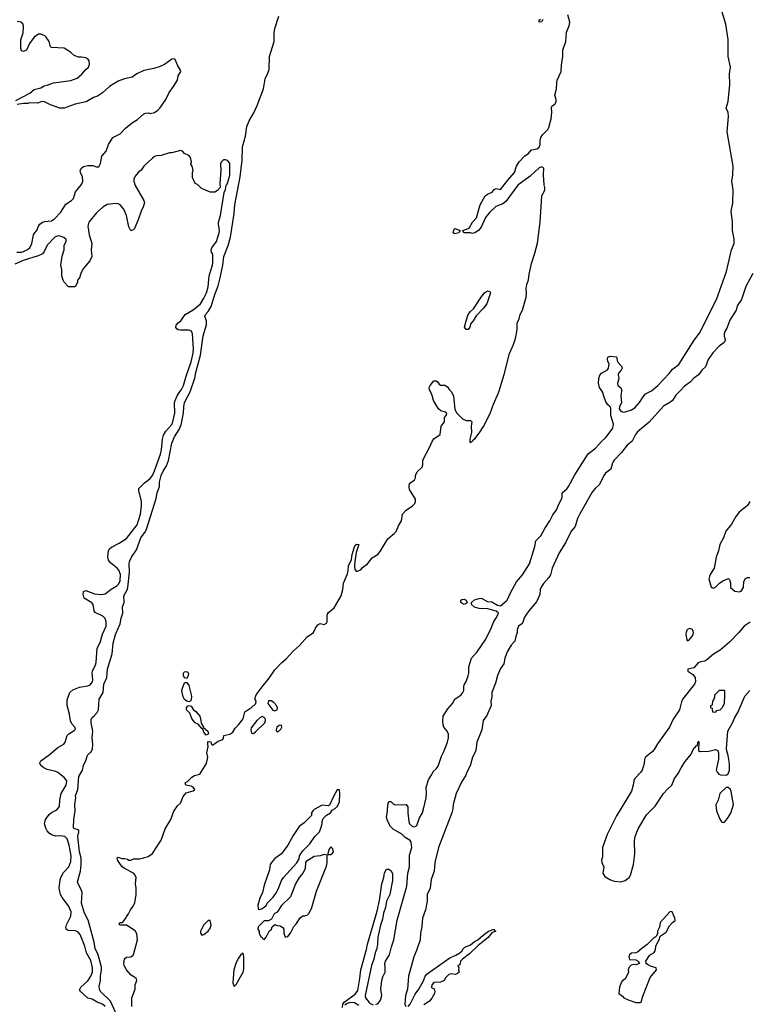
# Model space of a CAD drawing. Header units: inches. Extents: x 2347120 to 2490770, y 707513 to 877705.
# Tile 88 of 132: x 2427915 to 2434696, y 764289 to 773453. Entities that reach past the tile are written whole.
import ezdxf

# ---------------------------------------------------------------- set-up
doc = ezdxf.new("R2010")
doc.units = ezdxf.units.IN
doc.header["$MEASUREMENT"] = 0
for name, color, linetype in [('C4726', 7, 'Continuous'), ('C4727', 7, 'Continuous'), ('C4736', 7, 'Continuous'), ('C4737', 7, 'Continuous')]:
    doc.layers.add(name, color=color, linetype=linetype)

msp = doc.modelspace()

# ---------------------------------------------------------------- linework, layer by layer
at = {"layer": 'C4726', "color": 5}
for points, elevation in [([(2428710, 764270.4), (2428686.6, 764290), (2428636.5, 764310), (2428590, 764335.9), (2428548.1, 764348.1), (2428475.4, 764415.4), (2428473, 764430), (2428483.9, 764450), (2428550, 764508.9), (2428576.7, 764550), (2428592.5, 764590), (2428593.4, 764630), (2428575.6, 764695.6), (2428535.3, 764770), (2428520.6, 764830), (2428478.9, 764938.9), (2428459.9, 764959.9), (2428433.7, 764973.7), (2428370, 764975.5), (2428359.6, 764979.6), (2428348, 764988), (2428344, 765004), (2428350.6, 765030), (2428391.8, 765110), (2428394.6, 765150), (2428370, 765205), (2428310, 765282.2), (2428293.5, 765310), (2428280.6, 765370), (2428290.8, 765449.2), (2428299.1, 765470), (2428323.3, 765516.7), (2428370.6, 765570), (2428390, 765617.1), (2428392.8, 765670), (2428374.7, 765770), (2428356.6, 765830), (2428334.6, 765850), (2428290, 765857.3), (2428250, 765854.7), (2428210, 765868), (2428190, 765881.2), (2428170, 765905.2), (2428157, 765930), (2428144.3, 765970), (2428154.8, 766010), (2428190, 766055.2), (2428210, 766074.3), (2428259.1, 766100.9), (2428284.4, 766130), (2428288.2, 766190), (2428301.5, 766250), (2428347, 766330), (2428354.6, 766370), (2428330, 766401.7), (2428270, 766446), (2428250, 766456.2), (2428170, 766475.7), (2428138.5, 766490), (2428114.4, 766510), (2428102.7, 766530), (2428103.4, 766536.6), (2428110, 766556.2), (2428190, 766612.7), (2428270, 766680.2), (2428325.1, 766710), (2428338.9, 766730), (2428355.1, 766790), (2428373, 766807), (2428422.6, 766837.4), (2428434, 766850), (2428426.6, 766870), (2428399.6, 766899.6), (2428387.2, 766927.2), (2428378, 766990), (2428358, 767070), (2428357.8, 767122.2), (2428382, 767190), (2428410, 767215.3), (2428470, 767242.3), (2428550, 767254.7), (2428570, 767262.7), (2428592.4, 767290), (2428596.4, 767310), (2428588.3, 767370), (2428591.3, 767390), (2428621.3, 767450), (2428625.7, 767470), (2428635, 767605), (2428663.6, 767656.4), (2428686.8, 767733.2), (2428718.1, 767810), (2428720.7, 767850), (2428710, 767881), (2428690, 767902.9), (2428616, 767936), (2428608.2, 767950), (2428597.1, 768010), (2428586.9, 768026.9), (2428514.5, 768070), (2428505.5, 768105.5), (2428509, 768131), (2428530, 768140.6), (2428610, 768111), (2428670, 768103.5), (2428694.5, 768105.5), (2428710, 768111.1), (2428766.7, 768153.3), (2428817.3, 768182.7), (2428837.3, 768202.7), (2428849.9, 768230), (2428852.2, 768290), (2428838.2, 768330), (2428821.4, 768350), (2428758.4, 768398.4), (2428742.5, 768422.5), (2428735.5, 768450), (2428739.9, 768510), (2428751.6, 768528.4), (2428770, 768543), (2428839.9, 768580.1), (2428910, 768625.3), (2429007.3, 768752.7), (2429038.8, 768850), (2429048, 768928), (2429047.5, 768967.5), (2429022.6, 769070), (2429022, 769090), (2429076.7, 769143.3), (2429130, 769183.9), (2429150, 769210.2), (2429170, 769254), (2429224.9, 769410), (2429233, 769450), (2429242.6, 769550), (2429252.9, 769587.1), (2429275.1, 769624.9), (2429330, 769686.6), (2429340.8, 769710), (2429357.3, 769790), (2429355.8, 769890), (2429360.4, 769910), (2429381.9, 769958.1), (2429412.8, 770000)], 80), ([(2428835.2, 764155.2), (2428758.7, 764318.7), (2428666, 764410), (2428656, 764430), (2428655.1, 764455.1), (2428668.1, 764510), (2428666.8, 764550), (2428677.6, 764610), (2428674.7, 764634.7), (2428644.7, 764750), (2428618, 764810), (2428608.1, 764868.1), (2428553.4, 765073.4), (2428519, 765139), (2428488.8, 765230), (2428495.6, 765330), (2428483.8, 765363.8), (2428457.4, 765410), (2428452.6, 765430), (2428481.6, 765530), (2428488, 765590), (2428488.1, 765648.1), (2428472.5, 765710), (2428455.6, 765850), (2428458, 765870), (2428466.6, 765890), (2428465.6, 765905.6), (2428450, 765916.2), (2428423.3, 765923.3), (2428415.1, 765935.1), (2428417.1, 766010), (2428431.5, 766090), (2428428.5, 766150), (2428437.6, 766210), (2428435.6, 766230), (2428456.8, 766290), (2428465.6, 766410), (2428498.5, 766470), (2428508.9, 766511.1), (2428534.3, 766565.7), (2428541.4, 766598.6), (2428547.6, 766610), (2428580, 766640), (2428592.3, 766667.7), (2428596.5, 766710), (2428588.2, 766770), (2428593.9, 766830), (2428579.3, 766910), (2428578.9, 766941.1), (2428584.7, 766955.3), (2428610, 766976.3), (2428634.3, 767005.7), (2428647.7, 767030), (2428655.4, 767130), (2428691.9, 767190), (2428699, 767270), (2428725, 767330), (2428730.6, 767410), (2428776.5, 767550), (2428783.2, 767650), (2428805, 767730), (2428850.8, 767830), (2428858, 767882), (2428873.3, 767930), (2428871.8, 767990), (2428886.5, 768030), (2428884.7, 768090), (2428914.1, 768145.9), (2428920.1, 768170), (2428935.5, 768310), (2428933.5, 768386.5), (2428937.4, 768410), (2428956.8, 768450), (2429002.3, 768517.7), (2429043.4, 768630), (2429085.8, 768690), (2429099.5, 768720.5), (2429184.4, 768995.6), (2429194.4, 769050), (2429214.7, 769110), (2429215.3, 769150), (2429232.2, 769210), (2429249.9, 769250), (2429280, 769300), (2429299.5, 769350), (2429330, 769513.4), (2429356.8, 769570), (2429399.9, 769640.1), (2429416.2, 769683.8), (2429440.5, 769790), (2429441.2, 769850), (2429448.8, 769890), (2429504.4, 769995.6), (2429505.8, 770000)], 60), ([(2428959.7, 764270), (2428959.5, 764350), (2428989, 764430), (2428989.2, 764470), (2429005.2, 764510), (2429002, 764522), (2428999, 764530), (2428950, 764563.7), (2428909.6, 764610), (2428886.6, 764650), (2428884.5, 764670), (2428890, 764711.3), (2428910, 764727.3), (2428950, 764730.4), (2428970, 764745.5), (2428978, 764762), (2429011, 764890), (2429005.4, 764945.4), (2428990, 764974), (2428910, 765025.2), (2428854.4, 765025.6), (2428842, 765030), (2428848, 765050), (2428870, 765052), (2428888, 765070), (2428928, 765130), (2428946, 765170), (2428970, 765202), (2428985.6, 765234.4), (2428998, 765310), (2428998, 765370), (2428992.7, 765410), (2428997.2, 765470), (2428989, 765490), (2428973.2, 765510), (2428890, 765554), (2428869, 765570), (2428824, 765630), (2428822, 765650), (2428830, 765658), (2428866, 765646), (2428890, 765646), (2428918.8, 765638.8), (2428930, 765632), (2428950, 765632), (2428975.3, 765644.7), (2429030, 765642.8), (2429071.1, 765651.1), (2429110, 765664.9), (2429150, 765694), (2429230, 765817.3), (2429270, 765924), (2429322.6, 766010), (2429350, 766087.7), (2429382.3, 766137.7), (2429410, 766160.7), (2429436.3, 766223.7), (2429463.8, 766256.2), (2429530, 766276.3), (2429543.7, 766290), (2429530, 766309.2), (2429510, 766320.9), (2429462, 766330), (2429455.3, 766350), (2429477, 766363), (2429516.5, 766403.5), (2429542, 766418), (2429590, 766431), (2429654.5, 766530), (2429666, 766590), (2429656.9, 766630), (2429669.3, 766689.3), (2429665.2, 766710), (2429667.2, 766732.8), (2429670, 766736), (2429693, 766733), (2429701, 766710), (2429710, 766701), (2429760.9, 766739.1), (2429804.7, 766755.3), (2429812.7, 766770), (2429815.3, 766790), (2429870, 766804.7), (2429897.5, 766822.5), (2429919.1, 766860.9), (2429952.2, 766890), (2429993.1, 766946.9), (2430000, 766972.9)], 40), ([(2430000, 764730), (2429998, 764750), (2429990, 764766), (2429970, 764748), (2429950, 764718), (2429930, 764678), (2429907.7, 764610), (2429898, 764490), (2429910, 764454), (2429930, 764474), (2429995.3, 764590), (2430000, 764618)], 40)]:
    msp.add_lwpolyline(points, dxfattribs=dict(at, elevation=elevation))
at = {"layer": 'C4726', "color": 5, "elevation": 40}
for points in [[(2429470, 767322), (2429450, 767328), (2429439.5, 767350), (2429439.5, 767370), (2429443.5, 767376.5), (2429450, 767384), (2429470, 767387.7), (2429485.5, 767370), (2429483, 767350)], [(2429490, 767104), (2429470, 767109.2), (2429450, 767125.2), (2429436.2, 767150), (2429425.6, 767190), (2429423.6, 767210), (2429429.6, 767230.4), (2429450, 767282), (2429456.4, 767283.6), (2429470, 767284.7), (2429490, 767258), (2429510.7, 767170), (2429514, 767150), (2429510, 767126), (2429506, 767114)], [(2429650, 766794), (2429630, 766822.7), (2429616.5, 766856.5), (2429610, 766856), (2429575.1, 766895.1), (2429548.7, 766908.7), (2429530, 766929.4), (2429517.6, 766950), (2429499.1, 766999.1), (2429466.6, 767030), (2429466, 767050), (2429476.5, 767063.5), (2429490, 767071.3), (2429510, 767064.7), (2429531.3, 767030), (2429554.9, 767014.9), (2429590, 766970.8), (2429598.4, 766950), (2429605.2, 766905.2), (2429626.8, 766870), (2429625.4, 766865.4), (2429666.8, 766830), (2429673, 766810), (2429670, 766804)], [(2429670, 765068.7), (2429630, 765028.7), (2429606, 764990), (2429598, 764970), (2429598, 764950), (2429610, 764932), (2429630, 764938), (2429670, 764971.3), (2429690, 765002), (2429697.2, 765030), (2429688, 765068)]]:
    msp.add_lwpolyline(points, close=True, dxfattribs=at)
at = {"layer": 'C4727', "color": 5}
for points, elevation in [([(2427880.1, 772699.9), (2428009.3, 772770.7), (2428050, 772804.7), (2428110, 772818), (2428142, 772838), (2428170, 772842.8), (2428230, 772866.8), (2428391.5, 772888.5), (2428449, 772910), (2428493.1, 772946.9), (2428529.4, 772990.6), (2428555.3, 773010), (2428564.7, 773035.3), (2428561.2, 773070), (2428550, 773088.7), (2428530, 773097.2), (2428490, 773104), (2428463.1, 773103.1), (2428420.2, 773120.2), (2428388, 773150), (2428330, 773188.7), (2428214.6, 773194.6), (2428200.2, 773200.2), (2428188.7, 773250), (2428162, 773290), (2428150, 773302), (2428110, 773317.2), (2428090, 773317.2), (2428050, 773289), (2428007.3, 773230), (2427978, 773170), (2427950, 773157.2), (2427930, 773162), (2427924.4, 773184.4), (2427925.3, 773265.3), (2427947.7, 773330), (2427949.8, 773389.7), (2427945.6, 773410), (2427931.8, 773430), (2427890, 773435.1)], 80), ([(2427889.1, 771290.9), (2427930, 771291), (2427950, 771296), (2427982, 771310), (2428008.7, 771330), (2428029.1, 771370.9), (2428044, 771450), (2428052.9, 771467.1), (2428074, 771490), (2428089, 771530), (2428102, 771550), (2428128, 771570), (2428150, 771576.3), (2428210, 771582), (2428239.7, 771600.3), (2428298.3, 771661.7), (2428345.1, 771734.9), (2428397.2, 771770), (2428416, 771790), (2428435.6, 771850), (2428490, 771920.5), (2428501, 771950), (2428498, 771990), (2428479.8, 772030), (2428477.7, 772050), (2428488.7, 772071.3), (2428510, 772086), (2428550, 772097.1), (2428595.9, 772095.9), (2428630, 772084), (2428650, 772084), (2428666.3, 772113.7), (2428678.3, 772181.7), (2428719.5, 772230), (2428740.9, 772290), (2428782, 772358), (2428850, 772390.7), (2428898, 772442), (2428963.6, 772496.4), (2429010, 772523.6), (2429070, 772576.4), (2429090, 772583.8), (2429110, 772586), (2429130, 772580.4), (2429170, 772587.9), (2429200.7, 772610), (2429218, 772630), (2429275.1, 772710), (2429304.9, 772775.1), (2429346, 772830), (2429382, 772890), (2429388.4, 772931.6), (2429414, 772970), (2429408, 772990), (2429385.1, 773025.1), (2429363.2, 773083.2), (2429350, 773089.4), (2429330, 773084.2), (2429263.9, 773036.1), (2429223.4, 773016.6), (2429161.8, 772998.2), (2429070, 772978.7), (2429006, 772950), (2428962.4, 772917.6), (2428890, 772902), (2428830, 772880.7), (2428751, 772830), (2428686.4, 772773.6), (2428638, 772742), (2428602, 772730), (2428532, 772690), (2428430, 772666.6), (2428330, 772629.3), (2428289.4, 772629.4), (2428202, 772662), (2428146, 772690), (2428128.6, 772691.4), (2428110, 772688.7), (2428084.5, 772675.5), (2428010, 772679.5), (2427990, 772672), (2427950, 772672.3), (2427890, 772662.7)], 80), ([(2429505.8, 770000), (2429544.4, 770115.6), (2429554.9, 770170), (2429598.2, 770330), (2429623.4, 770510), (2429653.1, 770613.1), (2429653.7, 770650), (2429636.9, 770690), (2429645.1, 770710), (2429670, 770737.3), (2429696.1, 770783.9), (2429730, 770894.3), (2429762.9, 770977.1), (2429782, 771050), (2429805, 771170), (2429813.6, 771250), (2429854.6, 771350), (2429877.5, 771430), (2429910.8, 771649.2), (2429916.9, 771730), (2429966.5, 771990), (2429985.5, 772145.5), (2429987.1, 772270), (2430000, 772312.3)], 60), ([(2429412.8, 770000), (2429420.2, 770010), (2429439.7, 770050), (2429464.1, 770135.9), (2429510.6, 770270), (2429529.5, 770350), (2429533.4, 770390), (2429522.6, 770530), (2429514.4, 770554.4), (2429490, 770562.9), (2429410, 770563.4), (2429388.1, 770568.1), (2429375.9, 770575.9), (2429368.5, 770588.5), (2429372.5, 770610), (2429389.1, 770630.9), (2429414.5, 770650), (2429454.3, 770710), (2429530, 770753.4), (2429598.5, 770810), (2429630, 770860.7), (2429652, 770910), (2429667.8, 770967.8), (2429678.3, 771070), (2429710, 771168), (2429713.1, 771190), (2429711.4, 771270), (2429700.4, 771290), (2429696.4, 771310), (2429702.6, 771330), (2429745.1, 771390), (2429772.3, 771470), (2429774.8, 771490), (2429764.2, 771550), (2429765.1, 771570), (2429783, 771630), (2429816.2, 771843.8), (2429830, 771874), (2429837, 771910), (2429850, 771931), (2429870, 772004.7), (2429870, 772118), (2429850, 772144), (2429830, 772149), (2429810, 772148.7), (2429790, 772128), (2429782.8, 772110), (2429786.8, 772050), (2429776, 771930), (2429782, 771890), (2429756.9, 771863.1), (2429730, 771848), (2429691.6, 771848.4), (2429650, 771862), (2429604.7, 771884.7), (2429570, 771918), (2429548, 771930), (2429524, 771984), (2429524, 772030), (2429528.7, 772050), (2429519, 772090), (2429508.7, 772110), (2429514, 772130), (2429504, 772170), (2429490, 772188.7), (2429449.2, 772209.2), (2429430, 772228), (2429410, 772235.3), (2429330, 772214), (2429310, 772215.3), (2429230.5, 772189.5), (2429190, 772186), (2429170, 772179.3), (2429150, 772163.7), (2429070.8, 772090), (2429046.4, 772053.6), (2429018, 772030), (2428990, 771995.3), (2428976, 771970), (2428976, 771950), (2428990.8, 771910), (2429070.8, 771770), (2429074.8, 771750), (2429064, 771710), (2429044, 771670), (2429018.8, 771590), (2428982, 771510), (2428970, 771498), (2428950, 771488), (2428930, 771526), (2428909.3, 771630), (2428882.7, 771690), (2428850, 771729), (2428830, 771739), (2428810, 771742), (2428730, 771734), (2428690, 771709), (2428630, 771654), (2428558.8, 771570), (2428548, 771530), (2428562, 771450), (2428586.8, 771370), (2428581, 771310), (2428584.7, 771250), (2428566, 771210), (2428501, 771130), (2428482.8, 771090), (2428470.8, 771049.2), (2428452, 771030), (2428451.6, 771008.4), (2428430, 770968), (2428370, 770968), (2428328, 771010), (2428318, 771030), (2428308, 771070), (2428308.4, 771128.4), (2428298, 771170), (2428308.9, 771251.1), (2428329, 771311), (2428330, 771354), (2428348, 771390), (2428347.3, 771407.3), (2428324.7, 771424.7), (2428290, 771439.5), (2428270, 771440.7), (2428242, 771430), (2428170, 771354), (2428143.4, 771296.6), (2428125.8, 771274.2), (2428113.2, 771266.8), (2428086.2, 771253.8), (2427946.7, 771213.3), (2427870, 771177)], 80)]:
    msp.add_lwpolyline(points, dxfattribs=dict(at, elevation=elevation))
at = {"layer": 'C4736', "color": 5}
for points, elevation in [([(2430000, 766972.9), (2430010, 767010.4), (2430056.6, 767043.4), (2430070, 767048), (2430112.8, 767090), (2430115.6, 767110), (2430107.6, 767127.6), (2430106.2, 767146.2), (2430116.3, 767170), (2430170, 767244.9), (2430236.1, 767323.9), (2430290, 767403.1), (2430354.5, 767470), (2430395.3, 767504.7), (2430461.5, 767578.5), (2430519.3, 767630), (2430589.6, 767710.4), (2430649, 767750), (2430667, 767790), (2430690, 767821.6), (2430710, 767833.4), (2430750, 767825.3), (2430770, 767835.5), (2430775.8, 767850), (2430775.4, 767910), (2430780, 767920), (2430790, 767934.4), (2430841, 767979), (2430908.2, 768090), (2430923.1, 768150), (2430927, 768210), (2430964.4, 768295.6), (2430972.2, 768327.8), (2430975.3, 768370), (2431002.2, 768430), (2431010, 768476), (2431030, 768546.8), (2431050, 768573.4), (2431070.4, 768570), (2431046.2, 768493.8), (2431033.4, 768410), (2431030.4, 768370), (2431035.2, 768335.2), (2431050, 768317.3), (2431090, 768334), (2431106.6, 768353.4), (2431153.2, 768390), (2431196.6, 768443.4), (2431250, 768479.3), (2431273.7, 768510), (2431339.7, 768620.3), (2431400.9, 768670), (2431417.6, 768690), (2431438.9, 768741.1), (2431469, 768790), (2431478, 768850), (2431512.5, 768887.5), (2431570, 768927.3), (2431592.7, 768950), (2431599.3, 768970), (2431599.3, 768990), (2431542, 769082), (2431539, 769110), (2431544, 769136), (2431588, 769170), (2431598, 769190), (2431598, 769210), (2431614.6, 769245.4), (2431661.2, 769290), (2431666.6, 769310), (2431667.8, 769350), (2431673.9, 769366.1), (2431729.3, 769470), (2431752.5, 769527.5), (2431770, 769551), (2431829, 769591), (2431838, 769670), (2431868.7, 769710), (2431869.2, 769750), (2431885.2, 769770), (2431888.9, 769788.9), (2431879.5, 769799.5), (2431833.8, 769813.8), (2431813.2, 769830), (2431766.6, 769910), (2431755.1, 769955.1), (2431734.1, 770000)], 40), ([(2431230, 764286.6), (2431250, 764297.6), (2431272, 764328), (2431284.3, 764370), (2431275.2, 764430), (2431285.2, 764510), (2431294.9, 764545.1), (2431315.4, 764590), (2431317.3, 764630), (2431312.3, 764670), (2431317.9, 764690), (2431356.3, 764750), (2431375.4, 764824.6), (2431398.4, 764890), (2431426.6, 765073.4), (2431516.4, 765390), (2431527.5, 765510), (2431543.9, 765570), (2431542.1, 765677.9), (2431563.1, 765750), (2431557.2, 765797.2), (2431550, 765815.3), (2431501, 765841), (2431470, 765872.3), (2431390, 765920.7), (2431365, 765945), (2431340.7, 765990), (2431328.1, 766028.1), (2431338.3, 766090), (2431339.7, 766150), (2431350, 766176.3), (2431356.8, 766176.8), (2431370, 766176), (2431390, 766156.3), (2431410, 766146), (2431510.4, 766150.4), (2431526, 766126), (2431526.3, 766070), (2431536.9, 765990), (2431544, 765970), (2431570, 765942.9), (2431590, 765940.9), (2431610, 765954.7), (2431635.4, 766024.6), (2431662.2, 766070), (2431674.2, 766105.8), (2431697.3, 766210), (2431700.5, 766250), (2431697.8, 766310), (2431720.2, 766379.8), (2431750, 766426.7), (2431763.1, 766456.9), (2431790, 766479.4), (2431810, 766505.4), (2431841.6, 766598.4), (2431866.7, 766650), (2431897.1, 766730), (2431904.9, 766770), (2431905, 766805), (2431892, 766830), (2431861.3, 766870), (2431854.7, 766890), (2431851.7, 766928.3), (2431857, 766970), (2431900, 767040), (2431943.6, 767090), (2431964.7, 767130), (2432024.2, 767170), (2432040.5, 767190), (2432048.3, 767210), (2432049.7, 767250), (2432055.2, 767270), (2432070, 767292.9), (2432090, 767345.5), (2432095.2, 767370), (2432093.8, 767430), (2432119.9, 767510), (2432171.1, 767568.9), (2432253.2, 767686.8), (2432303.5, 767790), (2432327.2, 767852.8), (2432353, 767890), (2432369.7, 767929.7), (2432350, 767946.8), (2432270.4, 767969.6), (2432190, 767974.2), (2432147, 767987), (2432118.4, 768010), (2432119.5, 768030), (2432147.6, 768052.4), (2432190, 768067.6), (2432210, 768068.9), (2432270, 768038.5), (2432310, 768036.6), (2432363.2, 768003.2), (2432390, 767998), (2432450.8, 768049.2), (2432481.7, 768118.3), (2432538.4, 768221.6), (2432593, 768287), (2432658.8, 768390), (2432707.8, 768550), (2432718.4, 768601.6), (2432766.2, 768650), (2432801.8, 768718.2), (2432848.8, 768790), (2432875.8, 768844.2), (2432910, 768891.1), (2432934.4, 768950), (2432957.5, 768990), (2432962.8, 769010), (2432964.1, 769050), (2433009.4, 769090), (2433023.5, 769110), (2433082.3, 769217.7), (2433206.6, 769413.4), (2433274.2, 769465.8), (2433330, 769528.6), (2433372.5, 769567.5), (2433433.7, 769650), (2433442.1, 769690), (2433417.3, 769770), (2433416.5, 769836.5), (2433411.1, 769851.1), (2433388.7, 769870), (2433370, 769896.2), (2433350, 769949.5), (2433343.4, 769983.4), (2433331.9, 770000)], 20), ([(2434061.6, 770000), (2434022.4, 769957.6), (2433991, 769909), (2433966.9, 769890), (2433905.2, 769854.8), (2433772.3, 769707.7), (2433663.9, 769616.1), (2433647.3, 769592.7), (2433615.9, 769530), (2433567.4, 769492.6), (2433515, 769425), (2433446.6, 769353.4), (2433431.5, 769330), (2433416.2, 769270), (2433368.4, 769231.6), (2433352.6, 769210), (2433312.2, 769127.8), (2433269.3, 769090.7), (2433242.9, 769057.1), (2433127.2, 768852.8), (2433107.4, 768810), (2433083.1, 768736.9), (2433047.6, 768692.4), (2432994.7, 768585.3), (2432934.5, 768490), (2432871.7, 768350), (2432853.8, 768286.2), (2432838.2, 768261.8), (2432790, 768206.9), (2432767.7, 768172.3), (2432759.9, 768150), (2432755.6, 768104.4), (2432725.6, 768034.4), (2432652.4, 767950), (2432623.9, 767910), (2432610, 767886.8), (2432597.5, 767842.5), (2432589.6, 767830), (2432558.5, 767810), (2432550, 767793.5), (2432544.8, 767770), (2432546.2, 767750), (2432531.7, 767711.7), (2432523.9, 767670), (2432488, 767632), (2432452.1, 767570), (2432431.1, 767511.1), (2432421.3, 767458.7), (2432390, 767415.3), (2432361.7, 767350), (2432342.6, 767277.4), (2432307.9, 767190), (2432307.6, 767152.4), (2432299.8, 767110), (2432303.2, 767070), (2432263.8, 766976.2), (2432228.1, 766930), (2432214.7, 766845.3), (2432168.9, 766730), (2432158.9, 766650), (2432130, 766588.3), (2432107.5, 766510), (2432075.9, 766450), (2432064.5, 766415.5), (2432030, 766363.1), (2431978.3, 766250), (2431949.5, 766150), (2431947, 766110), (2431937.2, 766070), (2431811.7, 765748.3), (2431779.4, 765610), (2431771, 765530), (2431743.3, 765450), (2431734, 765370), (2431708.3, 765310), (2431706.9, 765250), (2431691.9, 765168.1), (2431663.9, 765090), (2431658.9, 765010), (2431645.9, 764950), (2431640.4, 764890), (2431608.6, 764790), (2431583.6, 764730), (2431534.7, 764550), (2431523.2, 764430), (2431506.6, 764370), (2431499.4, 764290), (2431507.3, 764270)], 20), ([(2431923.7, 770000), (2431930, 769994), (2431951.1, 769951.1), (2431965.4, 769825.4), (2431984.7, 769790), (2432036.9, 769736.9), (2432070, 769722), (2432110, 769722), (2432122, 769710), (2432116, 769670), (2432118.8, 769610), (2432104.7, 769550), (2432104.7, 769524.7), (2432110, 769514), (2432115.3, 769524.7), (2432130, 769531.3), (2432135.9, 769544.1), (2432150, 769553.4), (2432190, 769603.8), (2432230, 769665.7), (2432292.2, 769787.8), (2432324.1, 769875.9), (2432370, 769981.7), (2432375.7, 770000)], 40), ([(2433515.9, 770000), (2433510.2, 769950), (2433516, 769890), (2433497.1, 769850), (2433494.1, 769830), (2433508.2, 769808.2), (2433530, 769801.5), (2433550, 769803), (2433610, 769821.5), (2433638.5, 769841.5), (2433684.2, 769890), (2433717, 769943), (2433739.5, 769970), (2433790, 769995.5), (2433795.5, 770000)], 20), ([(2434710.4, 768969.6), (2434687.9, 768932.1), (2434610, 768869), (2434580.7, 768830), (2434540.9, 768759.1), (2434488.1, 768691.9), (2434464.2, 768630), (2434430.3, 768569.7), (2434418.7, 768510), (2434396.4, 768450), (2434378, 768350), (2434340.7, 768290), (2434327.7, 768250), (2434350, 768172), (2434370, 768162), (2434390, 768171.3), (2434429, 768210), (2434459, 768230), (2434512, 768252), (2434522, 768242), (2434530.8, 768210.8), (2434531.3, 768170), (2434570, 768136), (2434610, 768126.8), (2434630, 768136), (2434651.9, 768168.1), (2434655.3, 768224.7), (2434668.9, 768251.1), (2434690, 768262), (2434710, 768262)], 40), ([(2434713, 767847), (2434657.3, 767810), (2434606.8, 767750), (2434519.9, 767660.1), (2434434.4, 767585.6), (2434373.2, 767546.8), (2434310, 767494), (2434290, 767484), (2434250, 767478), (2434230, 767468), (2434190, 767422), (2434134, 767410), (2434134, 767390), (2434178.5, 767358.5), (2434201, 767330), (2434205.4, 767294.6), (2434196, 767270), (2434087.9, 767132.1), (2434074, 767106), (2434056, 767030), (2433997.5, 766942.5), (2433961, 766870), (2433850, 766715.1), (2433818.3, 766661.7), (2433800.5, 766639.5), (2433740.5, 766590), (2433730.8, 766570), (2433727.7, 766530), (2433706.8, 766470), (2433694.8, 766450), (2433639.1, 766390), (2433630.5, 766370), (2433624.9, 766330), (2433607.9, 766272.1), (2433470, 766044), (2433381.7, 765870), (2433339.7, 765750), (2433339, 765661), (2433330.8, 765630), (2433331.3, 765610), (2433352, 765570), (2433342.8, 765510), (2433359.8, 765479.8), (2433406.8, 765450), (2433430, 765440.4), (2433450, 765434.9), (2433510, 765430.5), (2433550, 765442), (2433586.6, 765470), (2433600.9, 765490), (2433627, 765590), (2433639.3, 765690), (2433635.3, 765810), (2433644, 765850), (2433670, 765922), (2433750, 766052), (2433830, 766134), (2433906, 766250), (2433939.3, 766290), (2433984, 766330), (2434010, 766392), (2434042, 766438), (2434070, 766491.3), (2434109, 766550), (2434163.1, 766616.9), (2434190, 766674), (2434202, 766678), (2434210, 766694), (2434222, 766698), (2434226, 766730), (2434230, 766734), (2434234, 766734), (2434232.7, 766652.7), (2434243.6, 766643.6), (2434330, 766646), (2434390, 766662), (2434411.1, 766651.1), (2434418, 766630), (2434418, 766570), (2434398, 766470), (2434404.7, 766450), (2434422, 766430), (2434436.4, 766423.6), (2434490, 766422), (2434510, 766434), (2434521.2, 766470), (2434520.9, 766530), (2434510, 766606), (2434495.3, 766650), (2434494, 766670), (2434504, 766830), (2434549.3, 766910), (2434567, 766953), (2434601.2, 767010), (2434664.1, 767155.9), (2434709.6, 767210.4)], 40), ([(2430919, 764261), (2430923, 764290), (2430935.6, 764310), (2431036.5, 764383.5), (2431060.8, 764419.2), (2431081.2, 764530), (2431089.1, 764610), (2431142, 764798), (2431152.4, 764850), (2431242.5, 765157.5), (2431263.3, 765256.7), (2431286.3, 765410), (2431305.1, 765470), (2431310, 765512), (2431330, 765546), (2431350, 765546), (2431372.8, 765532.8), (2431384.5, 765504.5), (2431383, 765443), (2431364.2, 765330), (2431358.9, 765310), (2431327.4, 765250), (2431319.6, 765190), (2431301.5, 765138.5), (2431290, 765081.2), (2431273, 765027), (2431246.9, 764913.1), (2431245.3, 764850), (2431238.3, 764810), (2431222.6, 764770), (2431210.2, 764710), (2431190.2, 764650), (2431131.6, 764370), (2431133.1, 764350), (2431167.1, 764307.1), (2431177.6, 764297.6), (2431205.4, 764285.4)], 20), ([(2431530, 764270.1), (2431550.3, 764289.7), (2431596, 764384), (2431630, 764431.5), (2431672.2, 764507.8), (2431687.7, 764552.3), (2431706.6, 764573.4), (2431917.8, 764722.2), (2431974.6, 764745.4), (2432011.6, 764768.4), (2432032.3, 764787.7), (2432038.3, 764801.7), (2432057.5, 764822.5), (2432110, 764844.4), (2432146.3, 764873.7), (2432179.5, 764890), (2432227.4, 764932.6), (2432278.7, 764970), (2432330, 764990.1), (2432334.9, 764974.9), (2432344.7, 764970), (2432310, 764955.1), (2432275.5, 764910), (2432182.8, 764837.2), (2432100.7, 764759.3), (2432034.4, 764710), (2432018, 764690), (2432015.3, 764664.7), (2432006.4, 764653.6), (2431994, 764650), (2432002, 764630), (2431998, 764610), (2432004.7, 764590), (2431990, 764575.3), (2431970, 764567.3), (2431930, 764572.7), (2431910, 764567.6), (2431881.6, 764538.4), (2431864.9, 764510), (2431830, 764495.6), (2431770, 764491.8), (2431749.1, 764470), (2431748.1, 764448.1), (2431750, 764442), (2431772.8, 764432.8), (2431777.6, 764410), (2431774, 764390), (2431750, 764345.1), (2431730, 764319.5), (2431676.9, 764283.1)], 20), ([(2430000, 764618), (2430002, 764630), (2430002, 764710), (2430000, 764730)], 40), ([(2431070, 764279.1), (2431030, 764303.1), (2430994.5, 764305.5), (2430963.2, 764296.8), (2430939.3, 764280.7)], 20)]:
    msp.add_lwpolyline(points, dxfattribs=dict(at, elevation=elevation))
for points, elevation in [([(2432050, 768011.8), (2432030, 768021.6), (2432021.6, 768030), (2432019.5, 768050), (2432030, 768058.4), (2432050, 768060.4), (2432070, 768050.5), (2432078, 768030), (2432070, 768019.3)], 20), ([(2434150, 767787), (2434130, 767778), (2434124.4, 767770), (2434117, 767750), (2434115.8, 767730), (2434122.8, 767682.8), (2434130, 767672), (2434150, 767684.7), (2434178.8, 767721.2), (2434185.6, 767750), (2434176.6, 767776.6)], 40), ([(2434390, 767006), (2434367.3, 767007.3), (2434362, 767042), (2434346, 767050), (2434348.4, 767071.6), (2434362, 767078), (2434366, 767110), (2434376.4, 767123.6), (2434386, 767150), (2434386, 767170), (2434427.3, 767212.7), (2434470, 767214), (2434474, 767210), (2434474, 767170), (2434470, 767086), (2434450, 767046), (2434430, 767026), (2434398, 767022)], 40), ([(2430254.9, 767114.9), (2430230, 767113.6), (2430224.7, 767090), (2430270, 767027.2), (2430290, 767020.3), (2430309.6, 767030.4), (2430313, 767050), (2430306, 767070), (2430278.6, 767098.6)], 40), ([(2430170, 766969.5), (2430150, 766956.9), (2430123.1, 766930), (2430070, 766862), (2430064.5, 766844.5), (2430071.6, 766811.6), (2430090, 766811), (2430110, 766826), (2430194.7, 766910), (2430203, 766930), (2430198, 766950), (2430190, 766959.6)], 40), ([(2430350, 766888.7), (2430330, 766885.6), (2430309.1, 766870), (2430302.3, 766842.3), (2430304, 766830), (2430310, 766826.7), (2430330, 766834.9), (2430345.1, 766850), (2430354.7, 766870)], 40), ([(2430890, 766286), (2430870, 766286), (2430838, 766230), (2430798, 766142), (2430790, 766138), (2430730, 766142), (2430656.9, 766103.1), (2430642, 766090), (2430632, 766070), (2430630, 766048), (2430561.4, 765978.6), (2430515.9, 765944.1), (2430459.8, 765860.2), (2430410.8, 765770), (2430368.2, 765711.8), (2430350.8, 765690), (2430290, 765646.6), (2430258.8, 765610), (2430246.8, 765590), (2430239.8, 765540.2), (2430190, 765398), (2430174.8, 765330), (2430150, 765278), (2430131.6, 765211.6), (2430134, 765174), (2430150, 765172), (2430170, 765182), (2430190, 765192), (2430208, 765210), (2430218, 765230), (2430273.2, 765286.8), (2430299.3, 765320.7), (2430320.2, 765359.8), (2430350, 765442), (2430368.7, 765470), (2430494.2, 765605.8), (2430516.5, 765643.5), (2430519, 765670), (2430530, 765691.3), (2430550, 765718), (2430616.5, 765783.5), (2430662, 765850), (2430704, 765896), (2430718, 765930), (2430728.7, 765970), (2430728.9, 765991.1), (2430740.2, 766019.8), (2430769.1, 766050.9), (2430808, 766070), (2430823.1, 766096.9), (2430850, 766112), (2430870, 766131.3), (2430891.9, 766171.9), (2430895.1, 766255.1)], 40), ([(2434510, 766306), (2434490, 766306), (2434431.3, 766250), (2434416, 766190), (2434394, 766146), (2434400.5, 766090), (2434430, 766012), (2434450, 765984.7), (2434470, 765982), (2434502, 766018), (2434532.9, 766067.1), (2434556.9, 766150), (2434537.2, 766270), (2434530, 766288)], 40), ([(2430810, 765755.3), (2430793.4, 765730), (2430782, 765690), (2430783.6, 765683.6), (2430810, 765683.1), (2430830, 765700.5), (2430834, 765710), (2430830, 765737.2)], 40), ([(2430750, 765685.2), (2430710, 765672.7), (2430655.8, 765664.2), (2430581.4, 765618.6), (2430576, 765610), (2430571, 765550), (2430551, 765510), (2430516, 765470), (2430481, 765410), (2430434, 765290), (2430350, 765208), (2430310, 765148), (2430282, 765130), (2430256.9, 765083.1), (2430230, 765066), (2430190, 765066), (2430134, 765010), (2430132, 764990), (2430142, 764970), (2430142, 764950), (2430158, 764918), (2430172.7, 764912.7), (2430178, 764898), (2430190, 764894), (2430210, 764914), (2430238, 764970), (2430258, 764990), (2430266, 765010), (2430288, 765032), (2430310, 765022), (2430339.6, 765019.6), (2430363.6, 765003.6), (2430372, 764990), (2430372.7, 764952.7), (2430383.6, 764923.6), (2430390, 764914), (2430410, 764922), (2430435.3, 764950), (2430465.2, 765014.8), (2430490, 765042), (2430525.2, 765094.8), (2430550, 765111.3), (2430570, 765111.3), (2430590, 765118), (2430610, 765138), (2430633.3, 765190), (2430676.1, 765343.9), (2430770, 765576), (2430776.3, 765610), (2430776.4, 765676.4)], 40), ([(2433970, 765154), (2433876, 765050), (2433870, 765006), (2433851.3, 764970), (2433851.6, 764948.4), (2433838.5, 764921.5), (2433810, 764902.7), (2433755.3, 764844.7), (2433704.7, 764810), (2433665.4, 764774.6), (2433650, 764768.7), (2433610, 764765.1), (2433590, 764749), (2433584.2, 764730), (2433590, 764706.8), (2433650, 764704.7), (2433672, 764690), (2433682, 764670), (2433650, 764655.3), (2433630, 764659), (2433606.8, 764653.2), (2433586.4, 764633.6), (2433578, 764610), (2433582, 764590), (2433552, 764530), (2433519.6, 764500.4), (2433505.4, 764474.6), (2433498, 764450), (2433491, 764390), (2433525.1, 764365.1), (2433538, 764350), (2433578, 764330), (2433650, 764305.1), (2433690, 764305.3), (2433698.4, 764310), (2433713.3, 764366.7), (2433782.5, 764537.5), (2433842.9, 764610), (2433839.3, 764630), (2433785.1, 764645.1), (2433758.6, 764658.6), (2433746, 764670), (2433742, 764690), (2433776.3, 764743.7), (2433786.2, 764753.8), (2433817.2, 764770), (2433830, 764786), (2433839.1, 764840.9), (2433866.6, 764890), (2433875.5, 764924.5), (2433930, 764960.7), (2433961.1, 765018.9), (2433990, 765051), (2434014, 765070), (2434013.2, 765090), (2433986, 765150)], 40)]:
    msp.add_lwpolyline(points, close=True, dxfattribs=dict(at, elevation=elevation))
at = {"layer": 'C4737', "color": 5}
for points, elevation in [([(2433795.5, 770000), (2433852.9, 770047.1), (2433959.9, 770160.1), (2433990, 770201.3), (2434050, 770242.7), (2434192.3, 770470), (2434242.9, 770537.1), (2434399.3, 770850), (2434491.7, 771108.3), (2434540.1, 771310), (2434563.5, 771370), (2434564.7, 771410), (2434548, 771490), (2434548.3, 771570), (2434537.2, 771670), (2434553, 771747), (2434555.5, 771870), (2434542.4, 771950), (2434553.1, 772010), (2434556.3, 772090), (2434499.9, 772410), (2434511, 772551), (2434507.2, 772590), (2434490.5, 772630), (2434509.6, 772690.4), (2434522.7, 772850), (2434521.6, 772950), (2434531.2, 773010), (2434508.4, 773110), (2434507, 773270), (2434487.1, 773410), (2434430, 773595)], 20), ([(2430000, 772312.3), (2430017.6, 772370), (2430030, 772458), (2430049.6, 772510.4), (2430094.4, 772585.6), (2430125.1, 772654.9), (2430183, 772810), (2430198.8, 772901.2), (2430224.8, 772955.2), (2430236, 772990), (2430239.7, 773110), (2430281.9, 773250), (2430283.1, 773330), (2430288.7, 773371.3), (2430327.3, 773487.3)], 60), ([(2432375.7, 770000), (2432422.8, 770150), (2432472.7, 770347.3), (2432510, 770428.7), (2432530, 770486.4), (2432546.1, 770566.1), (2432544.2, 770630), (2432563.5, 770670), (2432574, 770710), (2432595, 770750), (2432629.6, 770870), (2432633, 770910), (2432627, 770950), (2432633.6, 770990), (2432650, 771031.3), (2432655.9, 771084.1), (2432677.5, 771182.5), (2432710, 771278.8), (2432733.7, 771373.7), (2432760.3, 771570), (2432775.1, 771810), (2432801.1, 771870), (2432802.6, 771890), (2432796.8, 771916.8), (2432791, 772009), (2432792.1, 772070), (2432770, 772085.1), (2432750, 772075.1), (2432664.4, 771995.6), (2432550, 771911.6), (2432439.7, 771760.3), (2432410, 771738.9), (2432345.5, 771714.5), (2432290, 771661.2), (2432248.7, 771611.3), (2432210, 771522), (2432184.7, 771490), (2432150, 771469), (2432130, 771464), (2432109.1, 771469.1), (2432048, 771470), (2432038, 771490), (2432090, 771510.7), (2432100.9, 771519.1), (2432129.8, 771570.2), (2432166.6, 771610), (2432200.3, 771730), (2432247.3, 771812.7), (2432270, 771830.6), (2432311.5, 771848.5), (2432330, 771872), (2432350, 771882), (2432390, 771871.3), (2432459.3, 771960.7), (2432521.2, 772030), (2432539, 772090), (2432562, 772130), (2432615.3, 772184.7), (2432650, 772208.7), (2432677.8, 772242.2), (2432730, 772250.2), (2432750, 772267.1), (2432759.8, 772290), (2432757.6, 772330), (2432763.5, 772356.5), (2432779.1, 772380.9), (2432829.6, 772430), (2432839.1, 772450), (2432859.7, 772530), (2432866.3, 772590), (2432865.6, 772634.4), (2432871.8, 772650), (2432894.2, 772665.8), (2432906.2, 772690), (2432906.2, 772710), (2432895.6, 772750), (2432909.6, 772810), (2432913.6, 772870), (2432918.4, 772890), (2432955, 772970), (2432957.6, 773030), (2432969.7, 773109.7), (2432970.8, 773170), (2432999.2, 773250), (2433002.4, 773337.6), (2433030, 773396.3), (2433033.6, 773430), (2433017.2, 773497.2)], 40), ([(2432784, 773456), (2432770, 773434), (2432750, 773429.5), (2432749.7, 773450), (2432762.5, 773457.5)], 40), ([(2434738.9, 771090), (2434674.2, 770970), (2434634.1, 770850), (2434592.5, 770790), (2434582.2, 770750), (2434524.1, 770655.9), (2434497.3, 770582.7), (2434478.4, 770550), (2434470.8, 770530), (2434470.8, 770510), (2434481, 770470), (2434478, 770462), (2434470.2, 770450), (2434424.3, 770415.7), (2434366.5, 770353.5), (2434322.3, 770290), (2434298.6, 770221.4), (2434266.3, 770193.7), (2434233.1, 770146.9), (2434190, 770117.6), (2434157.9, 770082.1), (2434099.3, 770040.7), (2434061.6, 770000)], 20), ([(2433331.9, 770000), (2433311.1, 770030), (2433300.9, 770070), (2433305.2, 770114.8), (2433315.6, 770144.4), (2433330, 770164), (2433384.1, 770195.9), (2433396, 770210), (2433401.2, 770250), (2433389.4, 770270.6), (2433386.6, 770293.4), (2433390, 770312), (2433410, 770322), (2433470, 770314), (2433478, 770270), (2433516, 770230), (2433521, 770210), (2433511.3, 770190), (2433490, 770166), (2433486, 770150), (2433491.1, 770111.1), (2433478.8, 770070), (2433481, 770050), (2433510, 770026.8), (2433517, 770010), (2433515.9, 770000)], 20), ([(2431734.1, 770000), (2431730, 770008.7), (2431726, 770030), (2431734, 770050), (2431769.3, 770090.7), (2431791.6, 770091.6), (2431803.6, 770083.6), (2431819.6, 770059.6), (2431830, 770052), (2431870, 770052), (2431896.9, 770036.9), (2431911.6, 770011.6), (2431923.7, 770000)], 40)]:
    msp.add_lwpolyline(points, dxfattribs=dict(at, elevation=elevation))
at = {"layer": 'C4737', "color": 5, "elevation": 40}
for points in [[(2431961.2, 771461.2), (2431948.4, 771468.4), (2431958, 771502), (2431966, 771510), (2432014, 771490), (2432002, 771470), (2431990, 771466.6)], [(2432069, 770569), (2432055.3, 770590), (2432069.1, 770650.9), (2432089, 770710), (2432110, 770738), (2432137.2, 770762.8), (2432209.2, 770870), (2432242, 770910), (2432270, 770931), (2432290, 770922), (2432298, 770910), (2432261, 770810), (2432230.5, 770769.5), (2432162, 770698), (2432136, 770650), (2432114.8, 770625.2), (2432104.7, 770590), (2432090, 770569)]]:
    msp.add_lwpolyline(points, close=True, dxfattribs=at)

doc.saveas('drawing.dxf')
